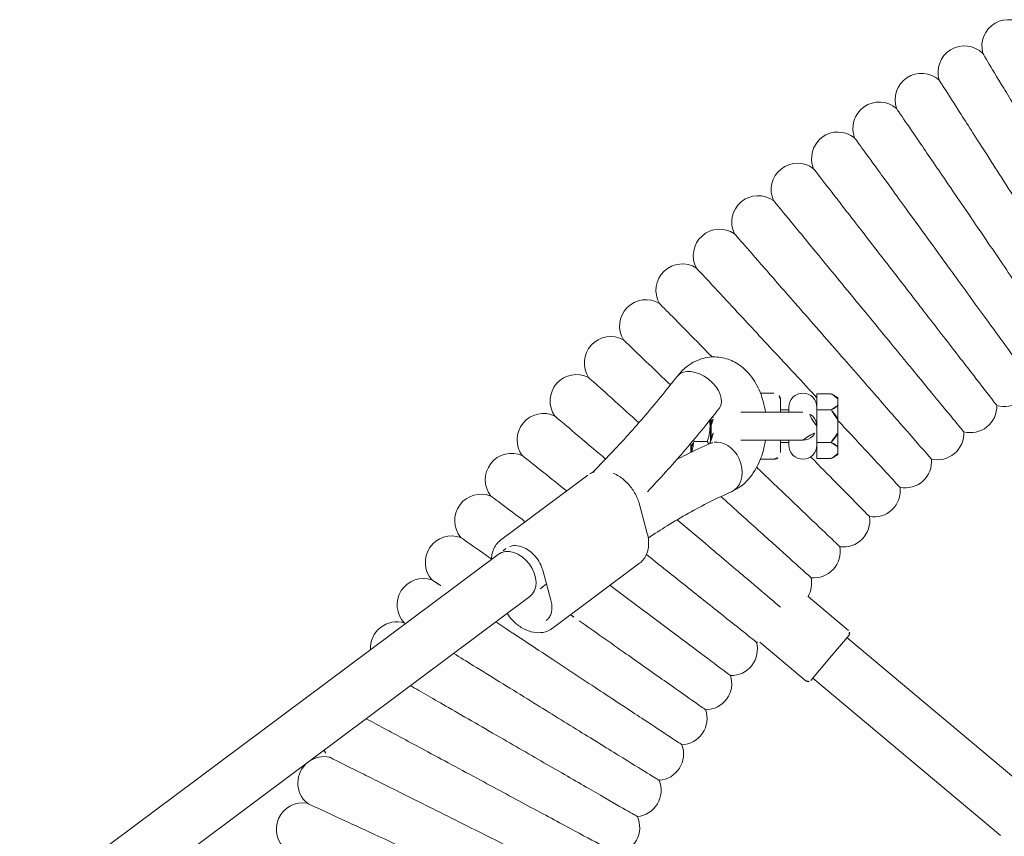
# Model space of a CAD drawing. Header units: metres. Extents: x 5515420 to 5516573, y 5683131 to 5683463.
# Tile 70 of 94: x 5516295.875 to 5516296.173, y 5683347.461 to 5683347.708. Entities that reach past the tile are written whole.
import ezdxf

# ---------------------------------------------------------------- set-up
doc = ezdxf.new("R2010")
doc.units = ezdxf.units.M
doc.layers.get('0').update_dxf_attribs({"linetype": 'CONTINUOUS', "lineweight": 18, "true_color": 0x000000})
doc.layers.add('A-Plac-Zabaw', color=81, linetype='CONTINUOUS')
doc.layers.get('0').off()

# ---------------------------------------------------------------- blocks, each defined once
blk = doc.blocks.new('Bocianie gniazdo-Junior')
at = {"lineweight": 0}
for p, q in [((-22.30932331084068, -25.03264202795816), (-27.07712863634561, -30.71469115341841)), ((-25.85145752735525, -31.74315132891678), (-21.08365220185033, -26.06110220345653)), ((-27.29461628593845, -30.6627380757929), (-28.3250658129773, -31.8907800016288)), ((-27.15373308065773, -30.65041239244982), (-26.46429308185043, -31.22892124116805)), ((-34.36005406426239, -30.98430796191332), (-34.47005406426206, -31.19430796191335)), ((-34.36005406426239, -30.98430796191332), (-34.32086275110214, -30.98430796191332)), ((-34.1284976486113, -30.98430796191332), (-34.32086275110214, -30.98430796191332)), ((-34.1284976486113, -30.98430796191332), (-33.68092370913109, -30.98430796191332)), ((-33.2961935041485, -30.98430796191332), (-33.68092370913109, -30.98430796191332)), ((-33.2961935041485, -30.98430796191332), (-32.84861956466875, -30.98430796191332)), ((-32.84861956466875, -30.98430796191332), (-32.65625446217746, -30.98430796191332)), ((-32.65625446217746, -30.98430796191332), (-32.61706314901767, -30.98430796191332)), ((-32.61706314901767, -30.98430796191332), (-32.50706314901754, -31.19430796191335)), ((-34.47005406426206, -31.62430796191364), (-34.47005406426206, -31.19430796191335)), ((-33.97930633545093, -31.19430796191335), (-33.97930633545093, -31.62430796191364)), ((-32.99781087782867, -31.62430796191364), (-32.99781087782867, -31.19430796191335)), ((-32.50706314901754, -31.19430796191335), (-32.50706314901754, -31.62430796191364)), ((-26.46429308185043, -31.22892124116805), (-25.77485308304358, -31.80743008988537)), ((-33.97930633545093, -31.62430796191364), (-34.47005406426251, -31.62430796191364)), ((-33.60038109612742, -31.62430796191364), (-33.97930633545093, -31.62430796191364)), ((-33.4885586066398, -31.62430796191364), (-33.60038109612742, -31.62430796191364)), ((-33.37673611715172, -31.62430796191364), (-33.4885586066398, -31.62430796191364)), ((-32.99781087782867, -31.62430796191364), (-33.37673611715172, -31.62430796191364)), ((-32.50706314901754, -31.62430796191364), (-32.99781087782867, -31.62430796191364)), ((-33.91355860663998, -32.04930796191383), (-33.91355860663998, -33.93115764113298)), ((-33.06355860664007, -33.93115764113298), (-33.06355860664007, -32.04930796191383)), ((-25.76252739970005, -31.94831329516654), (-26.94181732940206, -33.3537363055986)), ((-33.91355860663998, -32.47430796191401), (-34.06355860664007, -32.47430796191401)), ((-33.9885586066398, -32.47430796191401), (-33.9885586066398, -32.72430796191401)), ((-32.91355860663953, -32.47430796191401), (-33.06355860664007, -32.47430796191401)), ((-32.9885586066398, -32.4743079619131), (-32.9885586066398, -32.7243079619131)), ((-34.28855860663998, -32.72430796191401), (-33.91355860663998, -32.72430796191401)), ((-33.06355860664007, -32.72430796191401), (-32.68855860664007, -32.72430796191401)), ((-34.4885586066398, -32.92430796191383), (-34.4885586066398, -33.33371743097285)), ((-32.4885586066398, -33.33371743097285), (-32.4885586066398, -32.92430796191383)), ((-33.72562233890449, -34.82430796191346), (-33.4885586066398, -34.82430796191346)), ((-33.70056162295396, -34.8443079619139), (-33.4885586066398, -34.8443079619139)), ((-33.4885586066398, -34.82430796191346), (-33.07887110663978, -34.82430796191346)), ((-33.4885586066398, -34.8443079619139), (-33.02450564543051, -34.8443079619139)), ((-33.07008609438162, -34.82430796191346), (-33.07887110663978, -34.82430796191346)), ((-33.02667839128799, -35.34430796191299), (-33.02667839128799, -34.94430796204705)), ((-32.71479817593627, -35.44430796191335), (-32.96970849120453, -35.44430796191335)), ((-32.71479817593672, -35.44430796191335), (-32.69763209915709, -35.43286391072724)), ((-30.23877199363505, -36.76376257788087), (-31.15015102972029, -37.01271181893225)), ((-29.33097472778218, -36.99847885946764), (-27.35544812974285, -39.64459824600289)), ((-32.005247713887, -38.56356066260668), (-30.02972111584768, -41.20968004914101)), ((-29.12192384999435, -39.93139459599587), (-28.21054481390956, -39.68244535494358)), ((-28.32025780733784, -40.3234490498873), (-4.683558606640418, -71.98362920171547)), ((-29.6023624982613, -41.28063636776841), (-4.683558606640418, -74.65813183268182))]:
    blk.add_line(p, q, dxfattribs=at)
for centre, radius, start, end in [((-45.01207198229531, -25.82430796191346), 0.799999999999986, 133.9589330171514, 286.0410669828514), ((-34.88434123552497, -25.94659600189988), 0.7999999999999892, 343.6498119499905, 90.06447376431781), ((-34.09186179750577, -26.97141638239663), 0.8000000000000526, 345.3640976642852, 91.77875947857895), ((-44.21871800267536, -27.1521588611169), 0.8000000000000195, 135.6732187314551, 287.755352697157), ((-33.26907906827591, -27.97207069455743), 0.8000000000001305, 347.078383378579, 93.49304519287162), ((-43.38599582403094, -28.4556819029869), 0.8000000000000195, 137.3875044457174, 289.4696384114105), ((-32.41672954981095, -28.947663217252), 0.7999999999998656, 348.7926690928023, 95.20733090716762), ((-42.51465084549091, -29.73371025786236), 0.7999999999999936, 139.1017901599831, 291.1839241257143), ((-31.53557621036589, -29.89732066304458), 0.7999999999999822, 350.5069548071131, 96.92161662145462), ((-30.62640780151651, -30.82019295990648), 0.8000000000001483, 352.2212405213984, 98.63590233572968), ((-41.60546303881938, -30.98509991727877), 0.7999999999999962, 140.8160758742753, 292.8982098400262), ((-27.21801184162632, -30.72701683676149), 0.09999999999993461, 49.99999999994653, 140.0000000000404), ((-29.69003815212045, -31.71545401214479), 0.7999999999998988, 353.9355262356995, 100.3501880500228), ((-34.06355860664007, -32.04930796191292), 0.4250000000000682, 90.00339370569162, 270), ((-33.4885586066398, -32.04930796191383), 0.4249999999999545, 89.99999999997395, 180), ((-33.4885586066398, -32.04930796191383), 0.4249999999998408, 0, 90.00000000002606), ((-32.91355860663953, -32.04930796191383), 0.4249999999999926, 270, 89.99789984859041), ((-40.65924625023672, -32.20873071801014), 0.7999999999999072, 142.5303615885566, 294.6124955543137), ((-28.72730543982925, -32.58230243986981), 0.8000000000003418, 59.81461086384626, 102.0644737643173), ((-25.83913184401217, -31.88403453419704), 0.09999999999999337, 319.9999999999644, 50.00000000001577), ((-34.28855860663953, -32.92430796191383), 0.2000000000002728, 90.00000000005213, 179.9999999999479), ((-32.68855860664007, -32.92430796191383), 0.2000000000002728, 5.211020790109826e-11, 89.99999999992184), ((-39.67684747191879, -33.4035073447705), 0.8000000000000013, 144.2446473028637, 296.3267812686), ((-27.73907144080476, -33.41996229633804), 0.7999999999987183, 357.3640976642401, 4.748521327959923), ((-26.72622075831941, -34.22768376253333), 0.8000000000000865, 359.0783833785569, 105.4930451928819), ((-38.65914608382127, -34.56836031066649), 0.7999999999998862, 145.9589330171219, 298.0410669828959), ((-25.68966003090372, -35.00474381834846), 0.8000000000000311, 0.7926690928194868, 107.2073309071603), ((-33.4885586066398, -34.39930796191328), 0.4250000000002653, 240.3062544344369, 299.6937455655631), ((-24.63031712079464, -35.75044688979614), 0.7999999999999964, 2.506954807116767, 108.9216166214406), ((-37.60705306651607, -35.70224691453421), 0.7999999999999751, 147.673218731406, 299.7553526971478), ((-23.54914028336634, -36.46412547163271), 0.7999999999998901, 4.221240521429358, 110.635902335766), ((-36.52151018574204, -36.80415217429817), 0.7999999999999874, 149.3875044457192, 301.4696384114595), ((-22.44709731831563, -37.14514072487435), 0.7999999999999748, 5.935526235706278, 112.3501880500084), ((-21.32517470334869, -37.79288304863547), 0.7999999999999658, 7.649811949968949, 114.0644737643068), ((-35.40348914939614, -37.87308973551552), 0.8000000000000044, 151.1017901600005, 303.1839241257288), ((-34.25399073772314, -38.90810275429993), 0.800000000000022, 152.8160758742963, 304.8982098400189), ((-33.07404390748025, -39.90826475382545), 0.7999999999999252, 154.5303615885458, 306.6124955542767), ((-31.86470487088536, -40.87268045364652), 0.7999999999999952, 156.2446473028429, 308.3267812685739), ((-30.62705615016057, -41.80048657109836), 0.7999999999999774, 157.9589330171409, 310.0410669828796), ((-29.36220560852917, -42.69085259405), 0.7999999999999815, 159.6732187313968, 311.7553526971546), ((-28.07128545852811, -43.5429815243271), 0.800000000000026, 161.3875044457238, 313.4696384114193), ((-26.75545124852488, -44.35611059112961), 0.8000000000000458, 163.101790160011, 273.2573028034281), ((-24.05377329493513, -45.86249325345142), 0.7999999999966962, 299.1942783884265, 318.6124955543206), ((-22.67034791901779, -46.55439843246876), 0.7999999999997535, 168.2446473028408, 215.2943024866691), ((-22.67034791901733, -46.55439843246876), 0.7999999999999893, 218.1938953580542, 320.3267812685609), ((-21.2668430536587, -47.20460812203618), 0.7999999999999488, 169.9589330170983, 322.0410669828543)]:
    blk.add_arc(centre, radius, start, end, dxfattribs=at)
for centre, major_axis, ratio, start_param, end_param in [((-32.2325312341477, -34.53523070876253), (0.731908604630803, 0.3229702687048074), 0.7693812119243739, 1.902966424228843e-14, 2.814297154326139), ((-32.2325312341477, -34.53523070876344), (-0.7319086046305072, -0.3229702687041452), 0.7693812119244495, -0.3272954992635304, 5.822564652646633e-13), ((-28.9613101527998, -40.80204270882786), (0.6410523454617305, 0.4785936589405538), 0.7257463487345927, -4.618527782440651e-14, 3.141592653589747)]:
    blk.add_ellipse(centre, major_axis=major_axis, ratio=ratio, start_param=start_param, end_param=end_param, dxfattribs=at)
at = {"lineweight": 0, "extrusion": (0, 0, -1)}
for centre, major_axis, ratio, start_param, end_param in [((-32.2325312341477, -34.53523070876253), (-0.7319086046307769, -0.3229702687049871), 0.7693812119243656, 0.3272954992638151, 3.141592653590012), ((-34.51598971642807, -35.21979573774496), (-0.4921315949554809, -0.6307190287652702), 0.6293542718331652, -2.433608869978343e-13, 3.14159265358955), ((-34.51598971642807, -35.21979573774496), (-0.4921315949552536, -0.6307190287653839), 0.6293542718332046, 5.401352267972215e-13, 3.141592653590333), ((-32.2325312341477, -34.53523070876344), (-0.7319086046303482, -0.3229702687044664), 0.7693812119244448, 4.600488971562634e-13, 0.3272954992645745), ((-28.9613101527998, -40.80204270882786), (-0.6410523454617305, -0.4785936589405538), 0.7257463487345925, -4.618527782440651e-14, 3.141592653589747)]:
    blk.add_ellipse(centre, major_axis=major_axis, ratio=ratio, start_param=start_param, end_param=end_param, dxfattribs=at)
at = {"lineweight": 0}
for points, knots in [([(-39.49884593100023, -26.74151863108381), (-39.00972487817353, -26.40804154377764), (-38.52236664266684, -26.07576632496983), (-37.60422052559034, -25.4497849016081), (-37.18261914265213, -25.16234194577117), (-36.46263867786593, -24.67146757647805), (-36.17156908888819, -24.47301969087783), (-35.7607652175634, -24.19293835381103), (-35.64509744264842, -24.11407740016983), (-35.62374886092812, -24.09952218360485), (-35.62277547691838, -24.09885854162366), (-35.62277546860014, -24.09885853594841)], [0, 0, 0, 0, 1.776836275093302, 1.776836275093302, 3.561561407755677, 3.561561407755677, 5.352037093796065, 5.352037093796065, 7.144285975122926, 7.144285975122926, 7.32456941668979, 7.32456941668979, 7.32456941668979, 7.32456941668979]), ([(-44.79101096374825, -26.59315906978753), (-44.79100814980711, -26.59315738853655), (-44.72740484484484, -26.55515618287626), (-44.44423993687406, -26.3859730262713), (-44.19263073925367, -26.23564352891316), (-43.53061995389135, -25.84011049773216), (-43.12938954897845, -25.60038649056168), (-42.42390874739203, -25.17888133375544), (-42.15660284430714, -25.01917349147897), (-41.60220039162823, -24.68793344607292), (-41.31674129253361, -24.51737957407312), (-41.02936549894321, -24.34568053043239)], [21.67347738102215, 21.67347738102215, 21.67347738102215, 21.67347738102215, 23.11543581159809, 23.11543581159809, 24.91656177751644, 24.91656177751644, 26.69231811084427, 26.69231811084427, 27.68926990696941, 27.68926990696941, 28.69405322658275, 28.69405322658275, 28.69405322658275, 28.69405322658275]), ([(-38.68052070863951, -27.90402828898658), (-38.20159469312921, -27.55606817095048), (-37.72439475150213, -27.20936211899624), (-36.82538609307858, -26.55619409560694), (-36.41257239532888, -26.25626738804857), (-35.70759890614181, -25.74407416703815), (-35.42259625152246, -25.53700761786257), (-35.02035500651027, -25.24476224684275), (-34.90709816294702, -25.16247633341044), (-34.88619456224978, -25.14728897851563), (-34.88524146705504, -25.14659651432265), (-34.8852414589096, -25.14659650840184)], [0, 0, 0, 0, 1.776836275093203, 1.776836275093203, 3.561561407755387, 3.561561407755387, 5.352037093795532, 5.352037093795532, 7.144285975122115, 7.144285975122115, 7.324569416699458, 7.324569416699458, 7.324569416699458, 7.324569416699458]), ([(-43.97475538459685, -27.91405271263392), (-43.97475262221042, -27.9140509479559), (-43.91231460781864, -27.87416402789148), (-43.63433762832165, -27.69658558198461), (-43.38733821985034, -27.53879636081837), (-42.73745628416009, -27.12363599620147), (-42.34357691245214, -26.87201628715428), (-41.65102138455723, -26.42959499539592), (-41.38861285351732, -26.26196205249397), (-40.84436773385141, -25.91428505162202), (-40.5641385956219, -25.73526787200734), (-40.28202787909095, -25.55504869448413)], [21.67347738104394, 21.67347738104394, 21.67347738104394, 21.67347738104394, 23.11543581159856, 23.11543581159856, 24.91656177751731, 24.91656177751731, 26.69231811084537, 26.69231811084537, 27.68926990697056, 27.68926990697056, 28.69405322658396, 28.69405322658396, 28.69405322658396, 28.69405322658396]), ([(-37.82778472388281, -29.04153706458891), (-37.35948244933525, -28.67940538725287), (-36.89286796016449, -28.31857885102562), (-36.01380149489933, -27.63880890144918), (-35.61014500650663, -27.32666691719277), (-34.92080953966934, -26.79361332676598), (-34.64212893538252, -26.57811346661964), (-34.24881037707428, -26.2739656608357), (-34.13806584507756, -26.18832844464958), (-34.11762593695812, -26.17252254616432), (-34.11669398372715, -26.17180187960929), (-34.1166939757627, -26.17180187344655)], [0, 0, 0, 0, 1.776836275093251, 1.776836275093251, 3.561561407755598, 3.561561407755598, 5.352037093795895, 5.352037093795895, 7.144285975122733, 7.144285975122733, 7.324569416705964, 7.324569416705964, 7.324569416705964, 7.324569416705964]), ([(-43.11934998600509, -29.20993649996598), (-43.11934727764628, -29.20993465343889), (-43.05813044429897, -29.16819772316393), (-42.78559022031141, -28.98238294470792), (-42.54342169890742, -28.8172752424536), (-41.90625034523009, -28.38285916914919), (-41.52007458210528, -28.11956899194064), (-40.84106425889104, -27.6566275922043), (-40.58378799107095, -27.4812196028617), (-40.05018737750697, -27.11741686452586), (-39.77543904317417, -26.93009662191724), (-39.49884593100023, -26.74151863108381)], [21.67347738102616, 21.67347738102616, 21.67347738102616, 21.67347738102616, 23.11543581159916, 23.11543581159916, 24.91656177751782, 24.91656177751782, 26.69231811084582, 26.69231811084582, 27.68926990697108, 27.68926990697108, 28.69405322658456, 28.69405322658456, 28.69405322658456, 28.69405322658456]), ([(-36.94140129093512, -30.15302673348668), (-36.48414195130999, -29.77704765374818), (-36.02853059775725, -29.40242362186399), (-35.17019320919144, -28.69666023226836), (-34.77605525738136, -28.3725823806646), (-34.10297486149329, -27.81914557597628), (-33.83086576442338, -27.59540530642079), (-33.44682196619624, -27.27962731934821), (-33.33868887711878, -27.19071545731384), (-33.31873095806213, -27.17430516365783), (-33.31782098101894, -27.17355693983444), (-33.31782097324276, -27.17355693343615)], [0, 0, 0, 0, 1.776836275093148, 1.776836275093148, 3.561561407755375, 3.561561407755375, 5.352037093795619, 5.352037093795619, 7.144285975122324, 7.144285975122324, 7.324569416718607, 7.324569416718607, 7.324569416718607, 7.324569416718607]), ([(-42.22556047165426, -30.47965044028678), (-42.22555781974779, -30.479648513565), (-42.16561696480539, -30.43609893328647), (-41.89875745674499, -30.24221415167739), (-41.6616365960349, -30.06993576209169), (-41.03774617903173, -29.61665284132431), (-40.65961970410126, -29.34192787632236), (-39.99476239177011, -28.85888076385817), (-39.7428486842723, -28.6758547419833), (-39.22037022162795, -28.29625191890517), (-38.95134862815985, -28.10079629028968), (-38.68052070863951, -27.90402828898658)], [21.67347738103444, 21.67347738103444, 21.67347738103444, 21.67347738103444, 23.11543581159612, 23.11543581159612, 24.91656177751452, 24.91656177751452, 26.69231811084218, 26.69231811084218, 27.68926990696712, 27.68926990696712, 28.69405322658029, 28.69405322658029, 28.69405322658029, 28.69405322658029]), ([(-36.02216384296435, -31.23750236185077), (-35.57635674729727, -30.84801243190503), (-35.13215636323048, -30.4599262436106), (-34.29531637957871, -29.72880116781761), (-33.91104977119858, -29.39307754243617), (-33.25482694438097, -28.81975292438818), (-32.98953292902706, -28.58797252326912), (-32.61510766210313, -28.26084701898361), (-32.50968280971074, -28.16874009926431), (-32.49022474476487, -28.15174009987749), (-32.48933755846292, -28.15096498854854), (-32.48933755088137, -28.15096498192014)], [0, 0, 0, 0, 1.776836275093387, 1.776836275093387, 3.561561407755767, 3.561561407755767, 5.352037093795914, 5.352037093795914, 7.144285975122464, 7.144285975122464, 7.324569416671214, 7.324569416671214, 7.324569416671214, 7.324569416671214]), ([(-41.29418690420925, -31.72205796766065), (-41.29418431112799, -31.72205596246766), (-41.23557308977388, -31.6767327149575), (-40.97463317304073, -31.47495148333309), (-40.7427722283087, -31.295656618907), (-40.13272121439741, -30.82391260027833), (-39.76298250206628, -30.53799876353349), (-39.11287333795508, -30.03527833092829), (-38.8665476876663, -29.844798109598), (-38.35565906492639, -29.44973499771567), (-38.09260502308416, -29.2463189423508), (-37.82778472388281, -29.041537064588)], [21.67347738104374, 21.67347738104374, 21.67347738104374, 21.67347738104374, 23.11543581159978, 23.11543581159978, 24.91656177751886, 24.91656177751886, 26.69231811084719, 26.69231811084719, 27.68926990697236, 27.68926990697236, 28.69405322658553, 28.69405322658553, 28.69405322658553, 28.69405322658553]), ([(-33.65939023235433, -30.98430796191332), (-33.30506805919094, -30.65554503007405), (-32.97941257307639, -30.35338089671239), (-32.3771249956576, -29.794539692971), (-32.11888353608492, -29.55492663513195), (-31.7544119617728, -29.21674643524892), (-31.65178971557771, -29.12152690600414), (-31.63284892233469, -29.10395241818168), (-31.63198532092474, -29.10315111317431), (-31.6319853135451, -29.10315110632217)], [1.981070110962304, 1.981070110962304, 1.981070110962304, 1.981070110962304, 3.561561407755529, 3.561561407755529, 5.352037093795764, 5.352037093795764, 7.14428597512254, 7.14428597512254, 7.324569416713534, 7.324569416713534, 7.324569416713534, 7.324569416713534]), ([(-32.55906193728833, -31.81487863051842), (-32.27555154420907, -31.53557813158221), (-32.01351785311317, -31.27743542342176), (-31.47065467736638, -30.74263331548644), (-31.21969693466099, -30.49540208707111), (-30.8655053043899, -30.14646990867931), (-30.76577752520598, -30.04822300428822), (-30.74737095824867, -30.0300897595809), (-30.74653171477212, -30.02926297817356), (-30.74653170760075, -30.02926297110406)], [2.225480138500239, 2.225480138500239, 2.225480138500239, 2.225480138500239, 3.561561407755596, 3.561561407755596, 5.352037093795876, 5.352037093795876, 7.144285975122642, 7.144285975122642, 7.324569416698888, 7.324569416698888, 7.324569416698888, 7.324569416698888]), ([(-40.32606298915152, -32.93604695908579), (-40.32606045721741, -32.93604487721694), (-40.26883133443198, -32.88898853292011), (-40.01404458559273, -32.67949147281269), (-39.78765110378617, -32.49334062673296), (-39.19198557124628, -32.00355778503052), (-38.83096558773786, -31.70671100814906), (-38.19618650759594, -31.18476725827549), (-37.95566940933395, -30.98700334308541), (-37.4568279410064, -30.5768335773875), (-37.19997691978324, -30.36563918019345), (-36.94140129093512, -30.15302673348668)], [21.67347738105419, 21.67347738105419, 21.67347738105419, 21.67347738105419, 23.11543581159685, 23.11543581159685, 24.91656177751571, 24.91656177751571, 26.69231811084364, 26.69231811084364, 27.68926990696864, 27.68926990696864, 28.69405322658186, 28.69405322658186, 28.69405322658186, 28.69405322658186]), ([(-32.24236708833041, -33.44766732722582), (-32.1182652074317, -33.31786693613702), (-31.99585984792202, -33.18984096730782), (-31.49104167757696, -32.66184255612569), (-31.13841604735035, -32.2930250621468), (-30.53622740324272, -31.66318511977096), (-30.29277801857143, -31.40855702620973), (-29.94918338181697, -31.04918521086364), (-29.85243933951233, -30.94799887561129), (-29.83458347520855, -30.92932310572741), (-29.83376934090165, -30.92847158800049), (-29.83376933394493, -30.92847158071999)], [1.220289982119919, 1.220289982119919, 1.220289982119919, 1.220289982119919, 1.776836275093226, 1.776836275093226, 3.561561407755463, 3.561561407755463, 5.352037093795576, 5.352037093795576, 7.144285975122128, 7.144285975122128, 7.324569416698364, 7.324569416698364, 7.324569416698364, 7.324569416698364]), ([(-39.32205532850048, -34.12053073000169), (-39.32205285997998, -34.12052857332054), (-39.26625706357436, -34.07178125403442), (-39.01785155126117, -33.85475589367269), (-38.79712818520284, -33.66191569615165), (-38.21638133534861, -33.15453245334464), (-37.86440324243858, -32.84701845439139), (-37.24552245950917, -32.30631859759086), (-37.01102920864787, -32.10144801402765), (-36.52468142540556, -31.67653875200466), (-36.27426334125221, -31.45775506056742), (-36.02216384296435, -31.23750236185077)], [21.67347738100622, 21.67347738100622, 21.67347738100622, 21.67347738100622, 23.11543581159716, 23.11543581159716, 24.91656177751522, 24.91656177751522, 26.69231811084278, 26.69231811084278, 27.68926990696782, 27.68926990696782, 28.69405322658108, 28.69405322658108, 28.69405322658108, 28.69405322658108]), ([(-31.35481671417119, -34.53241363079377), (-31.19067631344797, -34.35011724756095), (-31.02910236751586, -34.17067120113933), (-30.49919123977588, -33.58214527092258), (-30.15775678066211, -33.20294388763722), (-29.57467961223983, -32.55537108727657), (-29.33895650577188, -32.29357405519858), (-29.00626642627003, -31.92408428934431), (-28.91259271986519, -31.82004909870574), (-28.89530354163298, -31.80084752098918), (-28.89451524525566, -31.79997202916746), (-28.89451523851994, -31.79997202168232)], [1.023358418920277, 1.023358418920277, 1.023358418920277, 1.023358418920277, 1.776836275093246, 1.776836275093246, 3.561561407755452, 3.561561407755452, 5.352037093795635, 5.352037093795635, 7.144285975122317, 7.144285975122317, 7.324569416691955, 7.324569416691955, 7.324569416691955, 7.324569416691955]), ([(-38.28306264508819, -35.27444900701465), (-38.28306024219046, -35.27444677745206), (-38.22874771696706, -35.22405211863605), (-37.98694579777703, -34.9996927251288), (-37.77209012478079, -34.80033579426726), (-37.20678180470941, -34.27580632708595), (-36.86416067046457, -33.95790037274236), (-36.26173216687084, -33.39892840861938), (-36.03347266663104, -33.18713454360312), (-35.56005391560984, -32.74786613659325), (-35.31629292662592, -32.52168899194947), (-35.07089522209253, -32.29399319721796)], [21.67347738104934, 21.67347738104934, 21.67347738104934, 21.67347738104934, 23.11543581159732, 23.11543581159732, 24.91656177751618, 24.91656177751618, 26.69231811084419, 26.69231811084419, 27.68926990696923, 27.68926990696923, 28.69405322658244, 28.69405322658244, 28.69405322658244, 28.69405322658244]), ([(-30.65341146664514, -35.85640430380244), (-30.37574941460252, -35.52883091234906), (-30.10192363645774, -35.20578338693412), (-29.48025343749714, -34.47236441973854), (-29.15031577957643, -34.08311858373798), (-28.58687201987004, -33.41839259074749), (-28.35908619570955, -33.14966096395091), (-28.10995303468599, -32.85574469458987), (-28.04275878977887, -32.77647190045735), (-27.99767639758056, -32.72328569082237)], [0.4800851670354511, 0.4800851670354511, 0.4800851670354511, 0.4800851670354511, 1.776836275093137, 1.776836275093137, 3.561561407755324, 3.561561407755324, 5.352037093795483, 5.352037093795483, 6.337952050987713, 6.337952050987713, 6.337952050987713, 6.337952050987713]), ([(-35.00812131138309, -35.85051476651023), (-35.17002067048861, -35.72418943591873), (-35.31707460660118, -35.56565176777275), (-35.50488691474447, -35.22211850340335), (-35.56154780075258, -35.05375439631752), (-35.59754009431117, -34.72621086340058), (-35.58626796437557, -34.57041559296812), (-35.51181402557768, -34.2743108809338), (-35.44790217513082, -34.13522691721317), (-35.2743219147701, -33.86865034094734), (-35.15907784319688, -33.74742910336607), (-34.87571596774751, -33.51787216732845), (-34.70117019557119, -33.42025658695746), (-34.32471134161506, -33.26661991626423), (-34.12127812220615, -33.21332552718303), (-33.91355860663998, -33.18266552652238)], [5.623739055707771, 5.623739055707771, 5.623739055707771, 5.623739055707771, 5.963813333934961, 5.963813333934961, 6.216815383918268, 6.216815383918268, 6.434122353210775, 6.434122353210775, 6.658391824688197, 6.658391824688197, 6.924542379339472, 6.924542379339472, 7.260440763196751, 7.260440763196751, 7.614638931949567, 7.614638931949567, 7.614638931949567, 7.614638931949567]), ([(-33.06355860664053, -33.18266552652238), (-32.8794813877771, -33.20983585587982), (-32.69877140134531, -33.25484407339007), (-32.31428900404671, -33.39846582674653), (-32.11340666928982, -33.50617989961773), (-31.77732805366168, -33.78222518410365), (-31.63595119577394, -33.94302471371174), (-31.52275734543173, -34.16403386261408), (-31.5113643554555, -34.18791776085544), (-31.50062262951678, -34.21226044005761)], [8.093324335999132, 8.093324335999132, 8.093324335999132, 8.093324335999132, 8.407208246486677, 8.407208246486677, 8.790020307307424, 8.790020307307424, 9.124354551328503, 9.124354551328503, 9.163942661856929, 9.163942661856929, 9.163942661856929, 9.163942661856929]), ([(-29.59792141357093, -36.78978446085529), (-29.31938231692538, -36.44050748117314), (-29.04449601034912, -36.09581095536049), (-28.43514035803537, -35.33170313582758), (-28.116994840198, -34.93276127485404), (-27.57368884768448, -34.25147710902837), (-27.35404420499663, -33.97605143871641), (-27.04404662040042, -33.58732676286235), (-26.95676231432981, -33.47787570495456), (-26.94065241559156, -33.45767453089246), (-26.93991788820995, -33.45675346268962), (-26.93991788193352, -33.4567534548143)], [0.4291723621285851, 0.4291723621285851, 0.4291723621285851, 0.4291723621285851, 1.776836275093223, 1.776836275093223, 3.561561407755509, 3.561561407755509, 5.35203709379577, 5.35203709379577, 7.144285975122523, 7.144285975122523, 7.324569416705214, 7.324569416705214, 7.324569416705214, 7.324569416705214]), ([(-30.09763301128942, -36.73402254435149), (-30.22631803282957, -36.54370133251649), (-30.35025396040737, -36.35242072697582), (-30.60183615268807, -35.94669902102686), (-30.72835605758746, -35.73205295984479), (-30.96948921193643, -35.30084595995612), (-31.08410249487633, -35.08428507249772), (-31.30135556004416, -34.64947962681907), (-31.40399538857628, -34.43123511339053), (-31.50062262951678, -34.21226044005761)], [5.894955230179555, 5.894955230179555, 5.894955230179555, 5.894955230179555, 5.924346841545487, 5.924346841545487, 5.957014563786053, 5.957014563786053, 5.989682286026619, 5.989682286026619, 6.022350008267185, 6.022350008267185, 6.022350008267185, 6.022350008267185]), ([(-28.6637677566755, -37.89216933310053), (-28.3344423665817, -37.45286510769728), (-28.00745624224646, -37.01668135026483), (-27.36478751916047, -36.1593921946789), (-27.05871892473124, -35.75111141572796), (-26.53603703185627, -35.05387891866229), (-26.32473018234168, -34.77200574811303), (-26.02650022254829, -34.37418133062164), (-25.94252926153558, -34.26216810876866), (-25.92703090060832, -34.24149404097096), (-25.92632425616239, -34.240551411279), (-25.92632425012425, -34.24055140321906)], [0.1275711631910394, 0.1275711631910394, 0.1275711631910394, 0.1275711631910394, 1.776836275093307, 1.776836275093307, 3.561561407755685, 3.561561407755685, 5.352037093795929, 5.352037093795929, 7.144285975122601, 7.144285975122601, 7.324569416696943, 7.324569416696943, 7.324569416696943, 7.324569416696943]), ([(-34.02385812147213, -34.58907670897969), (-33.57297218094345, -34.9408898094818), (-33.13541655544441, -35.29939803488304), (-32.29508364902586, -36.02297293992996), (-31.89184527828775, -36.3878280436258), (-31.50242464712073, -36.75847380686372)], [2.482146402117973, 2.482146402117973, 2.482146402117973, 2.482146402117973, 2.529200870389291, 2.529200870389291, 2.575464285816, 2.575464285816, 2.575464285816, 2.575464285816]), ([(-37.21001497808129, -36.39676887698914), (-37.21001264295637, -36.39676657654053), (-37.1572320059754, -36.34476968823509), (-36.9222501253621, -36.11327709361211), (-36.71345447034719, -35.90758188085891), (-36.19627536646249, -35.39808245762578), (-35.90887762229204, -35.11495233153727), (-35.58714785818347, -34.79799998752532)], [21.67347738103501, 21.67347738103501, 21.67347738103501, 21.67347738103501, 23.11543581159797, 23.11543581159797, 24.9165617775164, 24.9165617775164, 26.48276527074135, 26.48276527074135, 26.48276527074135, 26.48276527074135]), ([(-33.77644376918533, -34.78386174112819), (-33.77208678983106, -34.78283732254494), (-33.76769289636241, -34.78183264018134), (-33.74185953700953, -34.77609317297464), (-33.71963428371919, -34.7718229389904), (-33.69679397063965, -34.76812570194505)], [7.483248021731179, 7.483248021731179, 7.483248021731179, 7.483248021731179, 7.501978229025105, 7.501978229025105, 7.592496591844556, 7.592496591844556, 7.592496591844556, 7.592496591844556]), ([(-33.28032324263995, -34.76812570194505), (-33.26614409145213, -34.77042092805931), (-33.25220185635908, -34.77293640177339), (-33.18540421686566, -34.78622201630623), (-33.13662847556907, -34.79991794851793), (-33.05611145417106, -34.82887133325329), (-33.02346971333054, -34.84396566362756), (-32.97603545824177, -34.87017311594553), (-32.96000495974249, -34.88149781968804), (-32.95087892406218, -34.88884781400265)], [8.115466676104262, 8.115466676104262, 8.115466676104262, 8.115466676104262, 8.171660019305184, 8.171660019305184, 8.390337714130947, 8.390337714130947, 8.594153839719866, 8.594153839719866, 8.780610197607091, 8.780610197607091, 8.780610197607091, 8.780610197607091]), ([(-32.47819036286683, -35.86717770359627), (-32.52779639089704, -35.77235709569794), (-32.57640473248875, -35.67730515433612), (-32.74387940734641, -35.34212507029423), (-32.85738598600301, -35.10080422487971), (-32.96443983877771, -34.85820097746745)], [5.976708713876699, 5.976708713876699, 5.976708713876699, 5.976708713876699, 5.989682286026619, 5.989682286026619, 6.022350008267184, 6.022350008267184, 6.022350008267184, 6.022350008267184]), ([(-27.59008469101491, -38.82978053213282), (-27.24932795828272, -38.34570283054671), (-26.90979933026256, -37.86336976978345), (-26.27015303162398, -36.95469070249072), (-25.97643533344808, -36.53743647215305), (-25.47484541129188, -35.82487976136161), (-25.27206550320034, -35.53681140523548), (-24.98587012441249, -35.13024335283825), (-24.90528767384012, -35.01576823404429), (-24.89041472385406, -34.99463977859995), (-24.88973659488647, -34.99367643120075), (-24.88973658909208, -34.99367642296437)], [0, 0, 0, 0, 1.776836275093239, 1.776836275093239, 3.561561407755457, 3.561561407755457, 5.352037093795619, 5.352037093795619, 7.144285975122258, 7.144285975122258, 7.324569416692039, 7.324569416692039, 7.324569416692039, 7.324569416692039]), ([(-26.41546345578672, -39.63062373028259), (-26.08934064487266, -39.13656878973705), (-25.7643931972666, -38.64429444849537), (-25.15221674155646, -37.7168867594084), (-24.87111285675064, -37.29103257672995), (-24.39106389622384, -36.56378948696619), (-24.19699244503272, -36.26978380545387), (-23.92308783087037, -35.85483605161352), (-23.84596602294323, -35.73800150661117), (-23.83173179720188, -35.7164375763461), (-23.83108279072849, -35.71545437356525), (-23.8310827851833, -35.71545436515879)], [0, 0, 0, 0, 1.776836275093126, 1.776836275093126, 3.561561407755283, 3.561561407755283, 5.352037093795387, 5.352037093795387, 7.144285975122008, 7.144285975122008, 7.324569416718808, 7.324569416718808, 7.324569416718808, 7.324569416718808]), ([(-36.1038728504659, -37.48648571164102), (-36.10387058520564, -37.4864833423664), (-36.05266908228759, -37.43293076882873), (-35.82471758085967, -37.19451219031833), (-35.62216884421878, -36.98266282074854), (-35.17453795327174, -36.51447761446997), (-34.96843613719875, -36.29891201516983), (-34.74101519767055, -36.06104836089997)], [21.67347738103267, 21.67347738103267, 21.67347738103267, 21.67347738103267, 23.11543581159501, 23.11543581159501, 24.9165617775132, 24.9165617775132, 26.11982788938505, 26.11982788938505, 26.11982788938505, 26.11982788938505]), ([(-35.00812131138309, -35.85051476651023), (-34.57705247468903, -36.18686516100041), (-34.15942494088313, -36.52907392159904), (-33.35195109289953, -37.22435528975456), (-32.96210493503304, -37.57742773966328), (-32.41557578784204, -38.09851758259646), (-32.24755570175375, -38.26257752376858), (-32.08253551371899, -38.4276298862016)], [2.482146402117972, 2.482146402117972, 2.482146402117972, 2.482146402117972, 2.529200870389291, 2.529200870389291, 2.576255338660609, 2.576255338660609, 2.597679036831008, 2.597679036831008, 2.597679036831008, 2.597679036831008]), ([(-25.21741034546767, -40.39596915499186), (-24.90621338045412, -39.89237922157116), (-24.59613798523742, -39.39060425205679), (-24.01197935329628, -38.44529809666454), (-23.7437409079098, -38.01122515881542), (-23.28566261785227, -37.26994667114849), (-23.10047334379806, -36.97026683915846), (-22.83910467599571, -36.54731081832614), (-22.76551254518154, -36.42822142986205), (-22.7519297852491, -36.40624132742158), (-22.75131048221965, -36.40523914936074), (-22.75131047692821, -36.40523914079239)], [0, 0, 0, 0, 1.776836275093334, 1.776836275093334, 3.561561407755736, 3.561561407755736, 5.352037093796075, 5.352037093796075, 7.144285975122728, 7.144285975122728, 7.324569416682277, 7.324569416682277, 7.324569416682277, 7.324569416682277]), ([(-29.33097472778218, -36.99847885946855), (-29.36797219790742, -36.94892259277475), (-29.41235100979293, -36.90490508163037), (-29.51281771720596, -36.83050705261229), (-29.56886922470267, -36.80011976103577), (-29.68915983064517, -36.75397749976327), (-29.75339170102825, -36.73820004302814), (-29.88684715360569, -36.72121827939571), (-29.95607696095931, -36.72000379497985), (-30.09659399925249, -36.73159482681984), (-30.16788471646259, -36.74439924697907), (-30.23877199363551, -36.76376257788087)], [3.638137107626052, 3.638137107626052, 3.638137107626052, 3.638137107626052, 3.852987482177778, 3.852987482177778, 4.067837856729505, 4.067837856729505, 4.282688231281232, 4.282688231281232, 4.497538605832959, 4.497538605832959, 4.712388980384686, 4.712388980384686, 4.712388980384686, 4.712388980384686]), ([(-34.96562640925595, -38.54262406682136), (-34.9656242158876, -38.54262163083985), (-34.91604767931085, -38.48756130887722), (-34.69533060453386, -38.24243016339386), (-34.49921009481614, -38.02461627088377), (-34.05190089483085, -37.52782907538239), (-33.8341342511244, -37.28597471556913), (-33.59278831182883, -37.01793289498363)], [21.6734773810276, 21.6734773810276, 21.6734773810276, 21.6734773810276, 23.115435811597, 23.115435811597, 24.91656177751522, 24.91656177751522, 26.21607273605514, 26.21607273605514, 26.21607273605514, 26.21607273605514]), ([(-31.15015102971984, -37.01271181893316), (-31.25899321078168, -37.04244278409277), (-31.36687068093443, -37.08768803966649), (-31.57068869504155, -37.20433860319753), (-31.66658255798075, -37.27577263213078), (-31.83685930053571, -37.43781932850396), (-31.91122308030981, -37.52840828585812), (-32.00491401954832, -37.67891440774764), (-32.03415828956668, -37.73517634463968), (-32.05813081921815, -37.79233674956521)], [4.712388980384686, 4.712388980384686, 4.712388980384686, 4.712388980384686, 5.042275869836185, 5.042275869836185, 5.372666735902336, 5.372666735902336, 5.703057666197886, 5.703057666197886, 5.890794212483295, 5.890794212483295, 5.890794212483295, 5.890794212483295]), ([(-23.99699777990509, -41.12513171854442), (-23.70100522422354, -40.6124575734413), (-23.40607944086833, -40.10163113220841), (-22.85046153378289, -39.13927268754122), (-22.59532863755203, -38.6973695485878), (-22.15963106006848, -37.94271920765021), (-21.98348973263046, -37.63763347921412), (-21.73489097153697, -37.20704779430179), (-21.66489439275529, -37.08581016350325), (-21.65197525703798, -37.06343356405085), (-21.65138621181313, -37.06241330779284), (-21.6513862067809, -37.06241329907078)], [0, 0, 0, 0, 1.776836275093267, 1.776836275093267, 3.561561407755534, 3.561561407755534, 5.352037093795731, 5.352037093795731, 7.144285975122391, 7.144285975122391, 7.324569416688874, 7.324569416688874, 7.324569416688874, 7.324569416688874]), ([(-22.75531819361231, -41.81745872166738), (-22.47479500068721, -41.29615927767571), (-22.19528282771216, -40.77673862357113), (-21.66870299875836, -39.79818933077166), (-21.42690403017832, -39.34885155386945), (-21.01397717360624, -38.58150487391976), (-20.84704146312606, -38.2712863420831), (-20.61143513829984, -37.83345642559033), (-20.54509676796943, -37.71017907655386), (-20.53285282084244, -37.6874260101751), (-20.5322945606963, -37.68638858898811), (-20.53229455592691, -37.68638858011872)], [0, 0, 0, 0, 1.776836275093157, 1.776836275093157, 3.561561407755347, 3.561561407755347, 5.352037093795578, 5.352037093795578, 7.144285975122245, 7.144285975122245, 7.324569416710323, 7.324569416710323, 7.324569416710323, 7.324569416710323]), ([(-33.79629453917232, -39.56423855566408), (-33.79629241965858, -39.56423605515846), (-33.74838522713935, -39.50771727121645), (-33.53510015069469, -39.25609298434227), (-33.34558342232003, -39.03250954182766), (-32.91920055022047, -38.52948191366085), (-32.71649572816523, -38.29033974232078), (-32.49226014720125, -38.02579653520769)], [21.67347738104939, 21.67347738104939, 21.67347738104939, 21.67347738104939, 23.11543581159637, 23.11543581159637, 24.91656177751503, 24.91656177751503, 26.17400491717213, 26.17400491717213, 26.17400491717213, 26.17400491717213]), ([(-32.10447487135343, -38.36653416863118), (-32.09198462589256, -38.40750799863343), (-32.07567070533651, -38.4469433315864), (-32.04084955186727, -38.51193725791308), (-32.02399241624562, -38.53845306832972), (-32.00524771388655, -38.56356066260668)], [6.524278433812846, 6.524278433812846, 6.524278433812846, 6.524278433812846, 6.670876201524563, 6.670876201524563, 6.779729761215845, 6.779729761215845, 6.779729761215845, 6.779729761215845]), ([(-21.49348305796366, -42.47233043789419), (-21.22868033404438, -41.94287232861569), (-20.96483197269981, -41.41532241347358), (-20.46776158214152, -40.4214582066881), (-20.23951298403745, -39.96508801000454), (-19.84972647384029, -39.18573187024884), (-19.69214581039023, -38.87065822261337), (-19.46974282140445, -38.4259759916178), (-19.40712204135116, -38.30076927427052), (-19.39556424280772, -38.27766010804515), (-19.39503726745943, -38.27660645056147), (-19.39503726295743, -38.27660644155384)], [0, 0, 0, 0, 1.776836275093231, 1.776836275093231, 3.561561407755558, 3.561561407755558, 5.352037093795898, 5.352037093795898, 7.144285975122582, 7.144285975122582, 7.324569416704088, 7.324569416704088, 7.324569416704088, 7.324569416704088]), ([(-32.59692395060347, -40.55041469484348), (-32.59692190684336, -40.55041213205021), (-32.55072694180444, -40.49248547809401), (-32.34506478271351, -40.23459328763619), (-32.16232147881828, -40.00544043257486), (-31.80102253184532, -39.55238588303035), (-31.66869673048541, -39.38645457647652), (-31.52521745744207, -39.20653725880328)], [21.67347738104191, 21.67347738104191, 21.67347738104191, 21.67347738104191, 23.11543581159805, 23.11543581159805, 24.91656177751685, 24.91656177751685, 25.803200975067, 25.803200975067, 25.803200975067, 25.803200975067]), ([(-28.21054481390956, -39.68244535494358), (-28.15741901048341, -39.66793368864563), (-28.1047010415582, -39.65854908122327), (-28.00289446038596, -39.65015121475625), (-27.95381792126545, -39.65113756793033), (-27.86179515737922, -39.66284715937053), (-27.81886314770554, -39.67355920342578), (-27.74088919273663, -39.70346922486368), (-27.70584704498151, -39.72264202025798), (-27.64437972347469, -39.76816005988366), (-27.61792389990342, -39.79449428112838), (-27.59584275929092, -39.82407086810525)], [1.570796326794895, 1.570796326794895, 1.570796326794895, 1.570796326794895, 1.785646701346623, 1.785646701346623, 2.00049707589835, 2.00049707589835, 2.215347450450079, 2.215347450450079, 2.430197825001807, 2.430197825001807, 2.645048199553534, 2.645048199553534, 2.645048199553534, 2.645048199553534]), ([(-27.80766265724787, -41.01004469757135), (-27.73701575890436, -40.96298761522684), (-27.67021925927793, -40.90964712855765), (-27.52383654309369, -40.7703395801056), (-27.44947276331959, -40.67975062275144), (-27.33007531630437, -40.48794929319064), (-27.28499648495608, -40.38676089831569), (-27.23012364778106, -40.18418345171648), (-27.21990042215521, -40.0827623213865), (-27.23673153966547, -39.89252408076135), (-27.26243054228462, -39.80338854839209), (-27.31984629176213, -39.69622165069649), (-27.33670342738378, -39.66970584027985), (-27.35544812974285, -39.64459824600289)], [1.993407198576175, 1.993407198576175, 1.993407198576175, 1.993407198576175, 2.231074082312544, 2.231074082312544, 2.561465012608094, 2.561465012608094, 2.891363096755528, 2.891363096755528, 3.216929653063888, 3.216929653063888, 3.529283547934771, 3.529283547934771, 3.638137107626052, 3.638137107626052, 3.638137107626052, 3.638137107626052]), ([(-27.55203120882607, -41.3524502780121), (-27.52602558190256, -41.31305343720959), (-27.49973652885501, -41.27322722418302), (-27.31039122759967, -40.98638135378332), (-27.13885156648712, -40.72650987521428), (-26.78307188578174, -40.18752669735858), (-26.5998826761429, -39.91000690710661), (-26.41546345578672, -39.63062373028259)], [26.52964511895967, 26.52964511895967, 26.52964511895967, 26.52964511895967, 26.69231811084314, 26.69231811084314, 27.6892699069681, 27.6892699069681, 28.69405322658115, 28.69405322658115, 28.69405322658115, 28.69405322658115]), ([(-29.84250112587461, -40.93107884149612), (-29.85138650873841, -40.90652393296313), (-29.85809777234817, -40.88053101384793), (-29.87245360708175, -40.79107512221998), (-29.87018873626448, -40.72202195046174), (-29.83962280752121, -40.58229147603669), (-29.81303410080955, -40.51214423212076), (-29.73831067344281, -40.3757321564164), (-29.69056219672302, -40.30947185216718), (-29.57822711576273, -40.18715184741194), (-29.51368364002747, -40.13110858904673), (-29.37439782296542, -40.0351345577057), (-29.29967866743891, -39.99523189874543), (-29.18997878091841, -39.95202488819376), (-29.15586931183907, -39.94066702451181), (-29.12192384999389, -39.93139459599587)], [6.003020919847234, 6.003020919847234, 6.003020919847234, 6.003020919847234, 6.149654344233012, 6.149654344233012, 6.483731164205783, 6.483731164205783, 6.795830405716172, 6.795830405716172, 7.102912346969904, 7.102912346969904, 7.409733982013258, 7.409733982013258, 7.716700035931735, 7.716700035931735, 7.853981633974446, 7.853981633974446, 7.853981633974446, 7.853981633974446]), ([(-31.3685882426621, -41.50026972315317), (-31.36858627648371, -41.5002671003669), (-31.32414488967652, -41.44098442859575), (-31.12628974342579, -41.17705518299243), (-30.9504834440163, -40.94253803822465), (-30.67633837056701, -40.57684170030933), (-30.63348237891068, -40.51967386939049), (-30.58908130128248, -40.460444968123)], [21.67347738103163, 21.67347738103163, 21.67347738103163, 21.67347738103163, 23.11543581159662, 23.11543581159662, 24.91656177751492, 24.91656177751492, 25.23531987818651, 25.23531987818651, 25.23531987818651, 25.23531987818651]), ([(-26.59808092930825, -42.63021911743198), (-26.48221975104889, -42.44272846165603), (-26.35795141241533, -42.24163304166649), (-26.07137945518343, -41.77789216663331), (-25.90769074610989, -41.51300530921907), (-25.56819423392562, -40.96362004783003), (-25.39338914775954, -40.68074427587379), (-25.21741034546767, -40.39596915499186)], [25.85001267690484, 25.85001267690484, 25.85001267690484, 25.85001267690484, 26.69231811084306, 26.69231811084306, 27.6892699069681, 27.6892699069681, 28.69405322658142, 28.69405322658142, 28.69405322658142, 28.69405322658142]), ([(-25.62132044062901, -43.9385410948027), (-25.43447761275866, -43.61491982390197), (-25.20927290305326, -43.2248538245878), (-24.80924380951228, -42.5319831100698), (-24.65355257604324, -42.26231798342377), (-24.33064312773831, -41.70302241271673), (-24.16437863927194, -41.41504387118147), (-23.99699777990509, -41.12513171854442)], [24.98994647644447, 24.98994647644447, 24.98994647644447, 24.98994647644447, 26.69231811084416, 26.69231811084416, 27.68926990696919, 27.68926990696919, 28.69405322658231, 28.69405322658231, 28.69405322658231, 28.69405322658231]), ([(-30.02972111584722, -41.20968004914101), (-29.99272364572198, -41.2592363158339), (-29.94834483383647, -41.30325382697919), (-29.84787812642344, -41.37765185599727), (-29.79182661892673, -41.40803914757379), (-29.67153601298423, -41.45418140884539), (-29.60730414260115, -41.46995886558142), (-29.51064655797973, -41.48225822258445), (-29.48021233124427, -41.48460547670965), (-29.44940857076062, -41.48551052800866)], [0.4965444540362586, 0.4965444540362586, 0.4965444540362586, 0.4965444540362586, 0.7113948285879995, 0.7113948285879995, 0.9262452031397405, 0.9262452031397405, 1.141095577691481, 1.141095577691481, 1.237463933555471, 1.237463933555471, 1.237463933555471, 1.237463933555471]), ([(-30.11238694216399, -42.41295339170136), (-30.11238505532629, -42.4129507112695), (-30.06973702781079, -42.35236508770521), (-29.87986600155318, -42.08263503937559), (-29.71115407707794, -41.84296352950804), (-29.47827177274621, -41.51213182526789), (-29.46882551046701, -41.49871250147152), (-29.45929262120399, -41.48517011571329)], [21.673477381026, 21.673477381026, 21.673477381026, 21.673477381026, 23.11543581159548, 23.11543581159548, 24.91656177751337, 24.91656177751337, 24.99197141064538, 24.99197141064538, 24.99197141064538, 24.99197141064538]), ([(-24.61910617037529, -45.28095714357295), (-24.53923368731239, -45.1325291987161), (-24.43802788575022, -44.94445730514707), (-24.13602501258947, -44.3832419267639), (-23.91454352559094, -43.97166035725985), (-23.52511407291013, -43.24797917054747), (-23.37755967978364, -42.97377716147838), (-23.07152634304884, -42.40507192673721), (-22.91395128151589, -42.11224839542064), (-22.75531819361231, -41.81745872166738)], [23.73630017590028, 23.73630017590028, 23.73630017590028, 23.73630017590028, 24.9165617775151, 24.9165617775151, 26.69231811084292, 26.69231811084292, 27.68926990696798, 27.68926990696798, 28.69405322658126, 28.69405322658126, 28.69405322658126, 28.69405322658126]), ([(-23.45356907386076, -46.39141186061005), (-23.45356760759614, -46.39140892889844), (-23.42042574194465, -46.32514363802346), (-23.27287659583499, -46.03012744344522), (-23.14177022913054, -45.76798765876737), (-22.79681531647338, -45.07826976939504), (-22.58774561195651, -44.66024668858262), (-22.22013971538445, -43.92523943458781), (-22.08085424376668, -43.64674599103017), (-21.7919709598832, -43.06914016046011), (-21.64322637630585, -42.77173375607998), (-21.49348305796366, -42.47233043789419)], [21.67347738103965, 21.67347738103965, 21.67347738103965, 21.67347738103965, 23.11543581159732, 23.11543581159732, 24.91656177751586, 24.91656177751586, 26.69231811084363, 26.69231811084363, 27.68926990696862, 27.68926990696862, 28.69405322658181, 28.69405322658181, 28.69405322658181, 28.69405322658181]), ([(-28.82944451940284, -43.28764872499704), (-28.82944271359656, -43.28764598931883), (-28.78862622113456, -43.22581164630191), (-28.65258887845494, -43.01972388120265), (-28.57920708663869, -42.90855521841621), (-28.48901142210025, -42.77191462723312)], [21.67347738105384, 21.67347738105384, 21.67347738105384, 21.67347738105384, 23.11543581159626, 23.11543581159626, 24.10132240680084, 24.10132240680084, 24.10132240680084, 24.10132240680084]), ([(-22.05458948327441, -47.06512492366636), (-22.05458810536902, -47.06512194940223), (-22.02344343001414, -46.99789486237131), (-21.88478586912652, -46.69859670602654), (-21.76158021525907, -46.43265213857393), (-21.43741292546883, -45.73292345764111), (-21.2409421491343, -45.30883305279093), (-20.89548886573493, -44.56315766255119), (-20.76459699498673, -44.28062207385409), (-20.49312235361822, -43.69463268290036), (-20.3533413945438, -43.39290962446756), (-20.21262188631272, -43.08916066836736)], [21.6734773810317, 21.6734773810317, 21.6734773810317, 21.6734773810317, 23.1154358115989, 23.1154358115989, 24.91656177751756, 24.91656177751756, 26.69231811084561, 26.69231811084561, 27.6892699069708, 27.6892699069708, 28.69405322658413, 28.69405322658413, 28.69405322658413, 28.69405322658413])]:
    blk.add_open_spline(points, degree=3, knots=knots, dxfattribs=at)
for points, weights in [([(-34.32086275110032, -30.9843079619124), (-34.39103014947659, -31.04344412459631), (-34.47005406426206, -31.19430796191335)], [1.225164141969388, 1.203508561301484, 1.151580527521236]), ([(-33.97930633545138, -31.19430796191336), (-34.05833025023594, -31.04344412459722), (-34.12849764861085, -30.98430796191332)], [1.151580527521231, 1.203508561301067, 1.225164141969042]), ([(-33.68092370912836, -30.98430796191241), (-33.82125850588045, -31.04344412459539), (-33.97930633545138, -31.19430796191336)], [1.225164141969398, 1.203508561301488, 1.151580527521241]), ([(-32.99781087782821, -31.19430796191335), (-33.15585870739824, -31.04344412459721), (-33.29619350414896, -30.98430796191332)], [1.151580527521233, 1.203508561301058, 1.22516414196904]), ([(-32.99781087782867, -31.19430796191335), (-32.91878696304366, -31.04344412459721), (-32.84861956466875, -30.98430796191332)], [1.151580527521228, 1.203508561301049, 1.225164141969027]), ([(-32.65625446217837, -30.98430796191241), (-32.58608706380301, -31.0434441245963), (-32.50706314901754, -31.19430796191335)], [1.225164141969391, 1.203508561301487, 1.151580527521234]), ([(-33.66302176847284, -34.87433595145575), (-33.3640141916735, -34.83186269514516), (-33.02667839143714, -34.94430796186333)], [1.670803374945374, 1.739253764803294, 1.569069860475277]), ([(-33.02667839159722, -34.94430796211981), (-32.98509368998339, -34.9165848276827), (-32.94660391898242, -34.89847420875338)], [1.506934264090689, 1.544186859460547, 1.56953370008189]), ([(-33.07154219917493, -35.35870454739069), (-33.04937559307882, -35.35187369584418), (-33.02667839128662, -35.34430796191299)], [1.526009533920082, 1.516878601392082, 1.506892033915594]), ([(-32.7069009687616, -35.41381978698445), (-32.85722639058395, -35.45727596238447), (-33.02667839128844, -35.34430796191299)], [1.670091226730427, 1.740131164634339, 1.569069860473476])]:
    blk.add_rational_spline(points, weights, degree=2, dxfattribs=at)
for points in [[(-35.07089522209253, -32.29399319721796), (-34.82840281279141, -32.06899312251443), (-34.58639876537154, -31.84444618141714), (-34.34914618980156, -31.62430796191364)], [(-34.02385812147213, -34.58907670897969), (-34.03201879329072, -34.58270917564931), (-34.0357721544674, -34.57874155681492), (-34.0357721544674, -34.57874155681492)], [(-32.52205757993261, -35.82876594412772), (-32.51702139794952, -35.82317269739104), (-32.51198285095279, -35.81757682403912), (-32.50694198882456, -35.81197837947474)], [(-27.77143445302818, -39.08740530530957), (-27.71118483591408, -39.00181493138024), (-27.65069834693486, -38.91588805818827), (-27.59008469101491, -38.82978053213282)], [(-28.70732527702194, -39.81814424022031), (-28.57565927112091, -39.98573871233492), (-28.44662732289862, -40.15418338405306), (-28.32025780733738, -40.32344904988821)], [(-29.78028337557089, -41.04534775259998), (-29.72033805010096, -41.12362286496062), (-29.66103033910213, -41.20205371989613), (-29.6023624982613, -41.28063636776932)], [(-27.52090938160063, -44.12357275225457), (-27.52090869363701, -44.12357163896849), (-27.514700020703, -44.11352454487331), (-27.50233617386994, -44.09351693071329)]]:
    blk.add_open_spline(points, degree=3, dxfattribs=at)

msp = doc.modelspace()

# ---------------------------------------------------------------- block references
at = {"layer": 'A-Plac-Zabaw', "xscale": 0.01, "yscale": 0.01, "zscale": 0.01, "rotation": 270.0000000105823}
msp.add_blockref('Bocianie gniazdo-Junior', (5516296.432932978, 5683347.250074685), dxfattribs=at)

doc.saveas('drawing.dxf')
